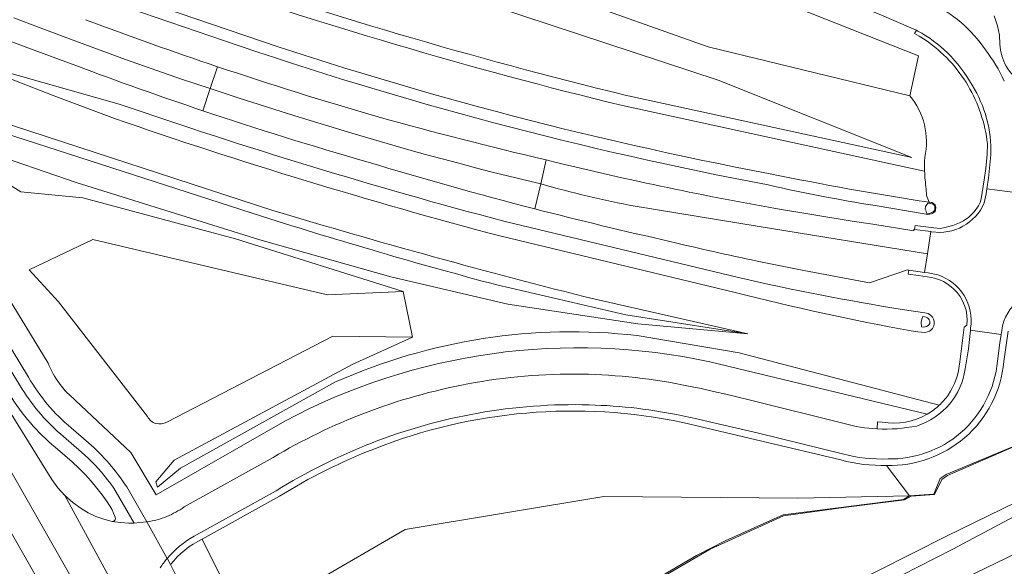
# Model space of a CAD drawing. Header units: metres. Extents: x 197700 to 204338, y 317132 to 325229.
# Tile 102 of 256: x 199415 to 199570, y 317698 to 317784. Entities that reach past the tile are written whole.
import ezdxf

# ---------------------------------------------------------------- set-up
doc = ezdxf.new("R2010")
doc.units = ezdxf.units.M
for name, color, linetype, lineweight in [('B-WE-FV-GELEIDING_WILDRASTER-G', 80, 'Continuous', 18), ('B-WE-GR-BEPLANTING_CULTUUR_BOSPLANTSOEN-GV', 90, 'Continuous', 18), ('B-WE-GR-BEPLANTING_CULTUUR_VASTE PLANTENVAK-GV', 90, 'Continuous', 18), ('B-WE-GR-GRAS-GV', 60, 'Continuous', 13), ('B-WE-IE-TERREINAFSCHEIDING_KUNSTMATIG_HEKWERK-G', 20, 'IE-TERREINAFSCHEIDING-KUNSTMATIG', 18), ('B-WE-OG-TERREIN_CULTUURSCHEIDING-GV', 7, 'Continuous', 18), ('B-WE-OG-WATER_GREPPEL-GV', 160, 'Continuous', 18), ('B-WE-OG-WEG-GV', 7, 'Continuous', 18), ('B-WE-VH-ONVERHARD-GV', 252, 'Continuous', 18), ('B-WE-VH-VERHARDING_ASFALT-GV', 252, 'Continuous', 18), ('B-WE-VH-VERHARDING_BETON-GV', 252, 'Continuous', 18), ('B-WE-VH-VERHARDING_GRASBETONSTEEN-GV', 70, 'Continuous', 18), ('B-WE-VH-VERHARDING_OPEN-GV', 252, 'Continuous', 18), ('B-WE-VH-VERHARDING_TEGEL-GV', 252, 'Continuous', 18)]:
    doc.layers.add(name, color=color, linetype=linetype, lineweight=lineweight)
doc.linetypes.add('IE-TERREINAFSCHEIDING-KUNSTMATIG', pattern='A,4,[82,NLCS.SHX,S=0.75,R=90,X=0,Y=0],4,-2', length=10)

msp = doc.modelspace()

# ---------------------------------------------------------------- linework, layer by layer
at = {"layer": 'B-WE-FV-GELEIDING_WILDRASTER-G'}
for points in [[(199535.079, 317705.825), (199544.947, 317707.184), (199554.094, 317708.312), (199555.14, 317708.897), (199558.829, 317709.143), (199559.973, 317711.539), (199560.857, 317712.178), (199576.547, 317718.978), (199587.399, 317722.491), (199602.831, 317727.208)], [(199474.444, 317664.515), (199475.993, 317667.255), (199476.631, 317668.233), (199481.362, 317671.927), (199488.224, 317677.973), (199501.27, 317686.239), (199510.946, 317693.225), (199523.561, 317700.573), (199535.079, 317705.825)]]:
    msp.add_lwpolyline(points, dxfattribs=at)
at = {"layer": 'B-WE-GR-BEPLANTING_CULTUUR_BOSPLANTSOEN-GV'}
for points in [[(199519.236, 317720.511, 0.1464382), (199470.617, 317716.313)], [(199470.617, 317716.313, 0.0462884), (199455.767, 317708.898)], [(199551.289, 317713.749, -0.0745431), (199544.118, 317714.592)]]:
    msp.add_lwpolyline(points, format="xyb", dxfattribs=at)
for points in [[(199544.118, 317714.592), (199519.236, 317720.511)], [(199443.634, 317702.166), (199450.177, 317688.912), (199475.547, 317703.668), (199506.784, 317708.826), (199537.33, 317708.604), (199554.888, 317708.944), (199551.289, 317713.749)], [(199455.767, 317708.898), (199443.634, 317702.166)]]:
    msp.add_lwpolyline(points, dxfattribs=at)
at = {"layer": 'B-WE-GR-BEPLANTING_CULTUUR_VASTE PLANTENVAK-GV'}
for points in [[(199392.84, 317837.801), (199364.166, 317829.084), (199392.207, 317831.719), (199401.295, 317827.886), (199415.839, 317820.371), (199432.729, 317813.644), (199478.229, 317795.522), (199523.239, 317779.547), (199554.952, 317771.849), (199556.316, 317778.134), (199461.127, 317815.762), (199437.672, 317824.192), (199406.941, 317835.237)], [(199554.952, 317771.849), (199523.239, 317779.547), (199478.229, 317795.522), (199432.729, 317813.644), (199415.839, 317820.371), (199401.295, 317827.886), (199392.207, 317831.719), (199364.166, 317829.084), (199365.876, 317825.638), (199366.075, 317825.314), (199365.142, 317824.741), (199376.15, 317821.047), (199366.091, 317825.93), (199368.082, 317826.196), (199382.505, 317820.666), (199400.425, 317817.228), (199429.662, 317807.099), (199430.167, 317806.924), (199485.151, 317787.429), (199524.795, 317774.333), (199555.264, 317762.177), (199510.147, 317771.959)], [(199510.147, 317771.959), (199555.264, 317762.177), (199524.795, 317774.333), (199485.151, 317787.429), (199430.167, 317806.924), (199429.662, 317807.099), (199400.425, 317817.228), (199382.505, 317820.666), (199368.082, 317826.196), (199366.091, 317825.93), (199376.15, 317821.047), (199365.142, 317824.741), (199363.497, 317823.729), (199371.97, 317819.795), (199395.928, 317809.144), (199425.428, 317798.065), (199439.391, 317792.82)], [(199373.117, 317810.566), (199397.489, 317800.551), (199421.799, 317791.109), (199422.117, 317791), (199447.73, 317782.209)], [(199387.076, 317790.035), (199384.868, 317784.78), (199396.648, 317779.392), (199394.019, 317773.618), (199411.326, 317767.975), (199454.758, 317753.814)], [(199423.748, 317776.604), (199416.615, 317779.26), (199401.505, 317784.886), (199401.284, 317784.328), (199390.418, 317788.631), (199387.076, 317790.035)], [(199429.802, 317768.286), (199420.177, 317771.896), (199414.246, 317774.205), (199405.025, 317777.794), (199414.65, 317775.068), (199430.58, 317770.557)], [(199454.758, 317753.814), (199411.326, 317767.975), (199394.019, 317773.618), (199393.271, 317772.143), (199410.655, 317766.542), (199453.128, 317752.858)], [(199453.128, 317752.858), (199410.655, 317766.542), (199393.271, 317772.143), (199392.335, 317772.589), (199394.093, 317769.716), (199398.749, 317766.817), (199409.119, 317763.265), (199423.806, 317758.234), (199452.693, 317749.203), (199473.315, 317743.406), (199491.702, 317739.1), (199512.181, 317736.003), (199529.451, 317734.42), (199510.256, 317737.422), (199489.97, 317742.111)], [(199557.274, 317760.001), (199554.298, 317760.635), (199509.743, 317770.308)], [(199509.743, 317770.308), (199554.298, 317760.635), (199557.274, 317760.001)], [(199435.019, 317721.427), (199421.024, 317739.474), (199416.413, 317744.51), (199426.432, 317749.241), (199463.34, 317740.562), (199475.251, 317741.097), (199448.852, 317749.351), (199424.836, 317755.817), (199415.089, 317756.762), (199408.09, 317761.069), (199398.749, 317766.817), (199402.693, 317757.071), (199404.688, 317753.811), (199419.372, 317729.813)], [(199505.439, 317739.853), (199529.451, 317734.42), (199512.181, 317736.003), (199491.702, 317739.1), (199473.315, 317743.406), (199452.693, 317749.203), (199423.806, 317758.234), (199409.119, 317763.265), (199398.749, 317766.817), (199408.09, 317761.069), (199415.089, 317756.762), (199424.836, 317755.817), (199448.852, 317749.351), (199475.251, 317741.097), (199476.689, 317733.881), (199467.224, 317729.632), (199439.183, 317714.54), (199436.333, 317711.18), (199436.575, 317710.295), (199440.199, 317713.327), (199464.611, 317726.855)], [(199558.015, 317755.125), (199557.585, 317756.176), (199557.526, 317757.213)], [(199491.049, 317752.15), (199528.011, 317743.285)], [(199527.451, 317740.951), (199490.462, 317749.823)], [(199558.379, 317743.299), (199556.301, 317743.623), (199554.707, 317743.831), (199554.791, 317744.458), (199554.578, 317744.489), (199548.624, 317742.435), (199538.27, 317744.39), (199530.927, 317745.871)], [(199489.97, 317742.111), (199510.256, 317737.422), (199529.451, 317734.42), (199505.439, 317739.853)], [(199553.743, 317738.27), (199557.306, 317737.751), (199557.839, 317737.625), (199558.223, 317737.382), (199558.532, 317737.046), (199558.695, 317736.76), (199558.786, 317736.405), (199558.789, 317735.993), (199558.735, 317735.673), (199558.543, 317735.27), (199558.259, 317734.991), (199558.051, 317734.859), (199557.739, 317734.746), (199557.384, 317734.651), (199556.198, 317734.736), (199555.17, 317734.89)], [(199562.806, 317730.021), (199563.511, 317735.479), (199563.926, 317735.774)], [(199464.611, 317726.855), (199440.199, 317713.327), (199436.575, 317710.295), (199436.333, 317711.18), (199439.183, 317714.54), (199467.224, 317729.632), (199476.689, 317733.881), (199464.19, 317734.06), (199438.034, 317720.565)], [(199559.578, 317723.204), (199528.078, 317731.433), (199512.04, 317734.157)], [(199512.04, 317734.157), (199528.078, 317731.433), (199559.578, 317723.204)], [(199523.511, 317730.017), (199557.682, 317721.786)], [(199423.707, 317723.949), (199432.366, 317715.788), (199436.398, 317709.11), (199456.609, 317720.711)]]:
    msp.add_lwpolyline(points, dxfattribs=at)
for points in [[(199439.391, 317792.82, 0.0235878), (199510.147, 317771.959)], [(199510.147, 317771.959, -0.0235878), (199439.391, 317792.82)], [(199509.743, 317770.308, -0.0235995), (199438.843, 317791.211)], [(199438.843, 317791.211, 0.0235995), (199509.743, 317770.308)], [(199447.73, 317782.209, 0.0362153), (199532.966, 317759.606)], [(199443.706, 317769.512, -0.008721), (199423.748, 317776.604)], [(199557.289, 317762.177, 0.2333222), (199554.952, 317771.849)], [(199430.58, 317770.557, 0.0184373), (199491.049, 317752.15)], [(199469.545, 317761.474, -0.0111281), (199443.706, 317769.512)], [(199490.462, 317749.823, -0.0184444), (199429.802, 317768.286)], [(199495.958, 317754.079, -0.0102515), (199469.545, 317761.474)], [(199557.274, 317760.001, -0.0215857), (199557.289, 317762.177)], [(199532.966, 317759.606, 0.0138096), (199558.015, 317755.125)], [(199557.526, 317757.213, -0.0274248), (199557.274, 317760.001)], [(199505.439, 317739.853, -0.0113485), (199454.758, 317753.814)], [(199454.758, 317753.814, 0.0113485), (199505.439, 317739.853)], [(199517.213, 317748.958, -0.008132), (199495.958, 317754.079)], [(199489.97, 317742.111, -0.0113212), (199453.128, 317752.858)], [(199453.128, 317752.858, 0.0113212), (199489.97, 317742.111)], [(199530.927, 317745.871, -0.0092202), (199517.213, 317748.958)], [(199528.011, 317743.285, 0.0173175), (199553.743, 317738.27)], [(199561.82, 317741.51, 0.1380465), (199558.379, 317743.299)], [(199555.17, 317734.89, -0.017672), (199527.451, 317740.951)], [(199563.926, 317735.774, 0.2457207), (199561.82, 317741.51)], [(199512.04, 317734.157, 0.1340123), (199464.611, 317726.855)], [(199464.611, 317726.855, -0.1340123), (199512.04, 317734.157)], [(199456.609, 317720.711, -0.1774842), (199523.511, 317730.017)], [(199419.372, 317729.813, 0.129124), (199423.707, 317723.949)], [(199560.961, 317724.806, 0.1359639), (199562.806, 317730.021)], [(199559.578, 317723.204, 0.0510069), (199560.961, 317724.806)], [(199557.682, 317721.786, 0.0571022), (199559.578, 317723.204)], [(199438.034, 317720.565, -0.4424197), (199435.019, 317721.427)]]:
    msp.add_lwpolyline(points, format="xyb", dxfattribs=at)
at = {"layer": 'B-WE-GR-GRAS-GV'}
for points in [[(199570.4, 317734.824), (199569.734, 317730.054)], [(199510.946, 317693.225), (199523.561, 317700.573), (199535.079, 317705.825), (199544.947, 317707.184), (199554.094, 317708.312), (199555.14, 317708.897), (199558.829, 317709.143), (199559.973, 317711.539), (199560.857, 317712.178), (199576.547, 317718.978)], [(199551.289, 317713.749), (199554.888, 317708.944), (199537.33, 317708.604), (199506.784, 317708.826), (199475.547, 317703.668), (199450.177, 317688.912), (199443.634, 317702.166)], [(199438.61, 317698.138), (199439.688, 317696.072), (199442.531, 317690.509), (199442.595, 317690.395)]]:
    msp.add_lwpolyline(points, dxfattribs=at)
for points in [[(199569.734, 317730.054, -0.1953627), (199563.571, 317718.092)], [(199563.571, 317718.092, -0.1865726), (199551.289, 317713.749)], [(199443.634, 317702.166, 0.1127778), (199438.61, 317698.138)]]:
    msp.add_lwpolyline(points, format="xyb", dxfattribs=at)
at = {"layer": 'B-WE-IE-TERREINAFSCHEIDING_KUNSTMATIG_HEKWERK-G'}
msp.add_lwpolyline([(199602.783, 317727.304), (199602.642, 317727.29), (199579.025, 317719.985), (199560.692, 317712.315), (199559.707, 317711.707), (199558.735, 317709.209), (199554.888, 317708.944), (199553.966, 317708.398), (199535.018, 317705.971), (199525.916, 317701.863), (199521.39, 317699.551), (199513.523, 317694.951), (199505.911, 317689.813), (199501.151, 317686.246), (199488.176, 317678.18), (199483.443, 317674.01), (199481.328, 317672.066), (199476.555, 317668.324), (199475.908, 317667.484), (199474.444, 317664.515)], dxfattribs=at)
at = {"layer": 'B-WE-OG-TERREIN_CULTUURSCHEIDING-GV'}
for points in [[(199413.328, 317724.848), (199380.187, 317779.101), (199376.175, 317780.925), (199383.625, 317769.532), (199389.721, 317760.063), (199395.712, 317750.528), (199419.975, 317711.515), (199420.929, 317710.195), (199422.028, 317708.993)], [(199419.372, 317729.813), (199404.688, 317753.811), (199402.693, 317757.071), (199398.749, 317766.817), (199394.093, 317769.716), (199397.24, 317764.573), (199396.916, 317764.375), (199390.881, 317774.237), (199386.718, 317776.12), (199397.68, 317758.144), (199402.792, 317749.765), (199416.298, 317727.623)], [(199569.409, 317734.958), (199569.309, 317734.304), (199569.114, 317733.022), (199568.738, 317730.144)], [(199569.734, 317730.054), (199570.4, 317734.824)], [(199557.682, 317721.786), (199523.511, 317730.017)], [(199520.144, 317726.219), (199522.112, 317725.809), (199524.062, 317725.368), (199526.013, 317724.924), (199527.957, 317724.469), (199529.876, 317724.022), (199544.602, 317720.317)], [(199456.609, 317720.711), (199436.398, 317709.11), (199432.366, 317715.788), (199423.707, 317723.949)], [(199519.236, 317720.511), (199544.118, 317714.592)], [(199544.375, 317715.558), (199531.142, 317718.796), (199524.305, 317720.404), (199521.418, 317721.068), (199519.444, 317721.489)], [(199549.794, 317719.489), (199549.883, 317720.594), (199550.62, 317720.536)], [(199423.028, 317719.656), (199425.756, 317717.265)], [(199422.028, 317708.993), (199423.244, 317707.911), (199424.557, 317706.947), (199425.69, 317706.273), (199426.886, 317705.715), (199428.151, 317705.272), (199429.451, 317704.944), (199429.579, 317704.944), (199429.704, 317704.974), (199429.829, 317705.056), (199429.928, 317705.17), (199429.97, 317705.273), (199429.971, 317705.385), (199429.949, 317705.492), (199429.92, 317705.599), (199429.415, 317706.865), (199428.693, 317708.022), (199427.87, 317709.102), (199427.043, 317710.178), (199426.15, 317711.275), (199425.205, 317712.329), (199424.21, 317713.333), (199423.166, 317714.287), (199420.474, 317716.587)], [(199440.775, 317707.203), (199454.76, 317714.984)], [(199431.737, 317710.372), (199434.934, 317704.867)], [(199455.24, 317709.748), (199442.344, 317702.594)], [(199443.634, 317702.166), (199455.767, 317708.898)], [(199438.105, 317699.102), (199438.138, 317699.042), (199438.61, 317698.138)]]:
    msp.add_lwpolyline(points, dxfattribs=at)
for points in [[(199577.606, 317741.243, 0.4124237), (199569.409, 317734.958)], [(199523.511, 317730.017, 0.1774842), (199456.609, 317720.711)], [(199423.707, 317723.949, -0.129124), (199419.372, 317729.813)], [(199568.738, 317730.144, -0.195356), (199562.92, 317718.851)], [(199563.571, 317718.092, 0.1953627), (199569.734, 317730.054)], [(199416.298, 317727.623, 0.093834), (199423.028, 317719.656)], [(199485.436, 317726.554, -0.0505169), (199503.324, 317728.1)], [(199503.324, 317728.1, -0.0466458), (199520.144, 317726.219)], [(199469.14, 317721.956, -0.0458024), (199485.436, 317726.554)], [(199420.474, 317716.587, -0.0778135), (199413.328, 317724.848)], [(199487.015, 317721.961, 0.0498925), (199470.255, 317717.245)], [(199470.617, 317716.313, -0.1464382), (199519.236, 317720.511)], [(199504.516, 317723.257, 0.0514103), (199487.015, 317721.961)], [(199519.444, 317721.489, 0.0458277), (199504.516, 317723.257)], [(199454.76, 317714.984, -0.0428738), (199469.14, 317721.956)], [(199550.62, 317720.536, 0.1781688), (199557.682, 317721.786)], [(199544.602, 317720.317, 0.0524069), (199549.794, 317719.489)], [(199551.289, 317713.749, 0.1865726), (199563.571, 317718.092)], [(199562.92, 317718.851, -0.0924795), (199557.557, 317715.747)], [(199425.756, 317717.265, -0.0691368), (199431.737, 317710.372)], [(199470.255, 317717.245, 0.0462867), (199455.24, 317709.748)], [(199455.767, 317708.898, -0.0462884), (199470.617, 317716.313)], [(199544.118, 317714.592, 0.0745431), (199551.289, 317713.749)], [(199551.53, 317714.757, -0.074483), (199544.375, 317715.558)], [(199557.557, 317715.747, -0.090251), (199551.53, 317714.757)], [(199438.063, 317705.718, 0.0535597), (199440.775, 317707.203)], [(199434.934, 317704.867, 0.0623174), (199438.063, 317705.718)], [(199442.344, 317702.594, 0.0924837), (199438.105, 317699.102)], [(199438.61, 317698.138, -0.1127778), (199443.634, 317702.166)]]:
    msp.add_lwpolyline(points, format="xyb", dxfattribs=at)
at = {"layer": 'B-WE-OG-WATER_GREPPEL-GV'}
for points in [[(199447.73, 317782.209), (199422.117, 317791), (199421.799, 317791.109), (199397.489, 317800.551), (199373.117, 317810.566), (199372.935, 317810.132), (199372.433, 317808.933), (199396.803, 317798.887), (199421.215, 317789.406), (199421.348, 317789.36), (199447.145, 317780.507)], [(199430.58, 317770.557), (199414.65, 317775.068), (199405.025, 317777.794), (199414.246, 317774.205), (199420.177, 317771.896), (199429.802, 317768.286)], [(199549.472, 317754.59), (199557.535, 317753.243), (199557.793, 317753.215), (199558.067, 317753.221), (199558.371, 317753.278), (199558.668, 317753.454), (199558.915, 317753.688), (199559.009, 317753.916), (199559.029, 317754.296), (199559.011, 317754.496), (199558.915, 317754.72), (199558.692, 317754.895), (199558.447, 317755.059), (199558.23, 317755.095), (199558.015, 317755.125)], [(199528.011, 317743.285), (199491.049, 317752.15)], [(199490.462, 317749.823), (199527.451, 317740.951)], [(199555.17, 317734.89), (199556.198, 317734.736), (199557.384, 317734.651), (199557.739, 317734.746), (199558.051, 317734.859), (199558.259, 317734.991), (199558.543, 317735.27), (199558.735, 317735.673), (199558.789, 317735.993), (199558.786, 317736.405), (199558.695, 317736.76), (199558.532, 317737.046), (199558.223, 317737.382), (199557.839, 317737.625), (199557.306, 317737.751), (199553.743, 317738.27)], [(199573.919, 317709.067), (199560.721, 317702.614), (199544.527, 317694.42)], [(199545.68, 317692.406), (199561.739, 317700.566), (199574.624, 317707.426)]]:
    msp.add_lwpolyline(points, dxfattribs=at)
for points in [[(199532.966, 317759.606, -0.0362153), (199447.73, 317782.209)], [(199447.145, 317780.507, 0.0362187), (199532.652, 317757.834)], [(199491.049, 317752.15, -0.0184373), (199430.58, 317770.557)], [(199429.802, 317768.286, 0.0184444), (199490.462, 317749.823)], [(199558.015, 317755.125, -0.0138096), (199532.966, 317759.606)], [(199532.652, 317757.834, 0.0158222), (199549.472, 317754.59)], [(199553.743, 317738.27, -0.0173175), (199528.011, 317743.285)], [(199527.451, 317740.951, 0.017672), (199555.17, 317734.89)]]:
    msp.add_lwpolyline(points, format="xyb", dxfattribs=at)
for points in [[(199557.377, 317754.03), (199557.394, 317754.431), (199557.526, 317754.61), (199557.785, 317754.982), (199558.021, 317754.963), (199558.228, 317754.926), (199558.525, 317754.852), (199558.665, 317754.771), (199558.812, 317754.617), (199558.886, 317754.42), (199558.905, 317754.234), (199558.87, 317754.007), (199558.809, 317753.837), (199558.666, 317753.665), (199558.512, 317753.548), (199558.3, 317753.438), (199558.092, 317753.379), (199557.811, 317753.348), (199557.588, 317753.377), (199557.511, 317753.696), (199557.376, 317754.018)], [(199556.749, 317736.186), (199556.797, 317736.583), (199556.989, 317737.155), (199557.29, 317737.118), (199557.54, 317737.038), (199557.721, 317736.933), (199557.868, 317736.809), (199558.001, 317736.647), (199558.079, 317736.446), (199558.112, 317736.21), (199558.086, 317736.079), (199557.99, 317735.908), (199557.812, 317735.726), (199557.596, 317735.596), (199557.346, 317735.516), (199557.052, 317735.474), (199556.801, 317735.508)]]:
    msp.add_lwpolyline(points, close=True, dxfattribs=at)
at = {"layer": 'B-WE-OG-WEG-GV'}
for points in [[(199558.13, 317786.488, -0.1348849), (199566.88, 317779.065)], [(199572.56, 317773.854, -0.2310545), (199569.106, 317779.955)], [(199566.88, 317779.065, -0.0481722), (199569.815, 317774.179)]]:
    msp.add_lwpolyline(points, format="xyb", dxfattribs=at)
msp.add_lwpolyline([(199569.106, 317779.955), (199569.034, 317781.371), (199568.748, 317782.855), (199568.213, 317784.421)], dxfattribs=at)
at = {"layer": 'B-WE-VH-ONVERHARD-GV'}
for points in [[(199406.941, 317835.237), (199437.672, 317824.192), (199461.127, 317815.762), (199556.316, 317778.134), (199554.952, 317771.849)], [(199447.145, 317780.507), (199421.348, 317789.36), (199421.215, 317789.406), (199396.803, 317798.887), (199372.433, 317808.933), (199372.366, 317808.772), (199372.172, 317808.854), (199372.923, 317810.648), (199368.741, 317812.633)], [(199557.352, 317780.672), (199556.416, 317781.229), (199555.689, 317781.64), (199555.985, 317782.151), (199555.09, 317782.566), (199550.477, 317784.532), (199544.913, 317786.775)], [(199533.839, 317754.153), (199545.899, 317752.165), (199549.137, 317751.653), (199555.562, 317750.628), (199555.591, 317750.839), (199555.677, 317750.828), (199555.786, 317751.446), (199558.751, 317751.075), (199559.789, 317751.008), (199560.484, 317751.129), (199561.695, 317751.476), (199562.789, 317751.878), (199563.409, 317752.212), (199564.219, 317752.789), (199565.065, 317753.613), (199565.769, 317754.564), (199566.02, 317755.103), (199566.183, 317755.674), (199566.663, 317758.634), (199566.884, 317760.416), (199567.109, 317762.602), (199567.165, 317764.304)], [(199557.526, 317757.213), (199557.585, 317756.176), (199558.015, 317755.125), (199558.23, 317755.095), (199558.447, 317755.059), (199558.692, 317754.895), (199558.915, 317754.72), (199559.011, 317754.496), (199559.029, 317754.296), (199559.009, 317753.916), (199558.915, 317753.688), (199558.668, 317753.454), (199558.371, 317753.278), (199558.067, 317753.221), (199557.793, 317753.215), (199557.535, 317753.243), (199549.472, 317754.59)], [(199475.251, 317741.097), (199463.34, 317740.562), (199426.432, 317749.241), (199416.413, 317744.51), (199421.024, 317739.474), (199435.019, 317721.427)], [(199438.034, 317720.565), (199464.19, 317734.06), (199476.689, 317733.881), (199475.251, 317741.097)], [(199576.547, 317718.978), (199560.857, 317712.178), (199559.973, 317711.539), (199558.829, 317709.143), (199555.14, 317708.897), (199554.094, 317708.312), (199544.947, 317707.184), (199535.079, 317705.825), (199523.561, 317700.573), (199510.946, 317693.225)], [(199544.527, 317694.42), (199560.721, 317702.614), (199573.919, 317709.067)], [(199574.624, 317707.426), (199561.739, 317700.566), (199545.68, 317692.406)], [(199565.313, 317696.844), (199576.494, 317702.244)]]:
    msp.add_lwpolyline(points, dxfattribs=at)
for points in [[(199425.274, 317783.819, 0.0087564), (199446.032, 317776.435)], [(199532.652, 317757.834, -0.0362187), (199447.145, 317780.507)], [(199564.115, 317773.442, 0.1101398), (199557.352, 317780.672)], [(199446.032, 317776.435, 0.0103819), (199471.285, 317768.536)], [(199567.165, 317764.304, 0.1042543), (199564.115, 317773.442)], [(199554.952, 317771.849, -0.2333222), (199557.289, 317762.177)], [(199471.285, 317768.536, 0.0100499), (199497.751, 317761.762)], [(199497.751, 317761.762, 0.0168843), (199533.839, 317754.153)], [(199557.289, 317762.177, 0.0215857), (199557.274, 317760.001)], [(199557.274, 317760.001, 0.0274248), (199557.526, 317757.213)], [(199549.472, 317754.59, -0.0158222), (199532.652, 317757.834)], [(199435.019, 317721.427, 0.4424197), (199438.034, 317720.565)]]:
    msp.add_lwpolyline(points, format="xyb", dxfattribs=at)
at = {"layer": 'B-WE-VH-VERHARDING_ASFALT-GV'}
for points in [[(199364.755, 317786.09), (199371.924, 317774.397), (199376.124, 317767.442), (199380.301, 317760.474), (199382.848, 317756.196), (199385.388, 317751.913), (199386.416, 317750.174), (199388.906, 317745.945), (199391.388, 317741.712), (199391.442, 317741.618), (199391.497, 317741.525), (199401.85, 317723.707), (199416.45, 317698.127), (199417.744, 317695.801), (199417.792, 317695.715), (199427.112, 317678.958), (199431.381, 317681.433), (199404.611, 317728.41), (199370.463, 317783.513), (199369.984, 317783.729), (199364.853, 317786.045)], [(199422.028, 317708.993), (199420.929, 317710.195), (199419.975, 317711.515), (199395.712, 317750.528), (199389.721, 317760.063), (199383.625, 317769.532), (199376.175, 317780.925), (199373.302, 317782.232), (199371.101, 317783.225), (199370.463, 317783.513), (199404.611, 317728.41), (199431.381, 317681.433), (199435.696, 317683.862)], [(199649.324, 317723.053), (199646.997, 317730.185), (199643.629, 317729.091), (199631.947, 317725.138), (199620.992, 317721.098), (199609.584, 317716.668), (199598.459, 317712.095), (199587.333, 317707.197), (199576.494, 317702.244), (199565.313, 317696.844), (199555.003, 317691.599), (199553.42, 317690.758), (199556.903, 317684.105), (199558.366, 317684.887), (199568.805, 317690.232), (199579.667, 317695.49), (199590.541, 317700.415), (199601.433, 317705.186), (199612.42, 317709.705), (199623.504, 317714.032), (199634.624, 317718.042), (199646.18, 317722.041)]]:
    msp.add_lwpolyline(points, close=True, dxfattribs=at)
for points in [[(199544.913, 317786.775), (199550.477, 317784.532), (199555.09, 317782.566), (199555.985, 317782.151), (199556.226, 317782.039)], [(199401.505, 317784.886), (199416.615, 317779.26), (199423.748, 317776.604)], [(199443.706, 317769.512), (199444.877, 317772.996), (199440.384, 317774.495), (199431.542, 317777.58), (199422.742, 317780.786), (199418.148, 317782.531), (199413.987, 317784.112)], [(199413.987, 317784.112), (199418.148, 317782.531), (199422.742, 317780.786), (199431.542, 317777.58), (199440.384, 317774.495), (199444.877, 317772.996), (199446.032, 317776.435)], [(199568.213, 317784.421), (199568.748, 317782.855), (199569.034, 317781.371), (199569.106, 317779.955)], [(199446.032, 317776.435), (199444.877, 317772.996), (199449.268, 317771.531), (199458.192, 317768.689), (199467.153, 317765.969), (199476.151, 317763.372), (199478.761, 317762.651), (199481.374, 317761.941), (199483.99, 317761.24), (199486.608, 317760.549), (199489.229, 317759.867), (199496.871, 317757.991)], [(199495.958, 317754.079), (199496.871, 317757.991), (199489.229, 317759.867), (199486.608, 317760.549), (199483.99, 317761.24), (199481.374, 317761.941), (199478.761, 317762.651), (199476.151, 317763.372), (199467.153, 317765.969), (199458.192, 317768.689), (199449.268, 317771.531), (199444.877, 317772.996), (199443.706, 317769.512)], [(199567.7, 317762.549), (199567.322, 317758.927), (199567.064, 317757.233), (199571.954, 317756.604)], [(199497.751, 317761.762), (199496.871, 317757.991)], [(199496.871, 317757.991), (199497.751, 317761.762)], [(199496.871, 317757.991), (199495.958, 317754.079)], [(199571.954, 317756.604), (199567.064, 317757.233), (199566.943, 317756.434), (199566.651, 317755.045)], [(199530.927, 317745.871), (199538.27, 317744.39), (199548.624, 317742.435), (199554.578, 317744.489), (199554.791, 317744.458), (199557.239, 317744.096), (199557.706, 317747.022), (199531.224, 317751.325), (199514.945, 317753.969), (199511.752, 317754.488)], [(199511.752, 317754.488), (199514.945, 317753.969), (199531.224, 317751.325), (199557.706, 317747.022), (199558.261, 317750.503), (199555.677, 317750.828), (199555.591, 317750.839), (199555.562, 317750.628), (199549.137, 317751.653), (199545.899, 317752.165), (199533.839, 317754.153)], [(199558.388, 317750.487), (199558.261, 317750.503), (199557.706, 317747.022), (199557.239, 317744.096), (199557.838, 317744.008), (199559.375, 317743.692)], [(199568.738, 317730.144), (199569.114, 317733.022), (199569.309, 317734.304), (199564.487, 317734.979), (199564.17, 317732.09), (199563.65, 317728.903)], [(199564.522, 317735.303), (199564.487, 317734.979), (199569.309, 317734.304), (199569.409, 317734.958)], [(199544.602, 317720.317), (199529.876, 317724.022), (199527.957, 317724.469), (199526.013, 317724.924), (199524.062, 317725.368), (199522.112, 317725.809), (199520.144, 317726.219)], [(199519.444, 317721.489), (199521.418, 317721.068), (199524.305, 317720.404), (199531.142, 317718.796), (199544.375, 317715.558)], [(199454.76, 317714.984), (199440.775, 317707.203)], [(199442.344, 317702.594), (199455.24, 317709.748)], [(199429.451, 317704.944), (199428.151, 317705.272), (199426.886, 317705.715), (199425.69, 317706.273), (199424.557, 317706.947), (199423.244, 317707.911), (199422.028, 317708.993), (199435.696, 317683.862)], [(199438.105, 317699.102), (199434.934, 317704.867), (199433.833, 317704.753), (199432.904, 317704.684), (199432.493, 317704.67), (199432.083, 317704.669), (199430.76, 317704.744), (199429.451, 317704.944)], [(199434.934, 317704.867), (199438.105, 317699.102)]]:
    msp.add_lwpolyline(points, dxfattribs=at)
for points in [[(199566.88, 317779.065, 0.1348849), (199558.13, 317786.488)], [(199446.032, 317776.435, -0.0087564), (199425.274, 317783.819)], [(199556.226, 317782.039, -0.0664808), (199560.885, 317778.589)], [(199569.106, 317779.955, 0.2310545), (199572.56, 317773.854)], [(199560.885, 317778.589, -0.0656038), (199564.756, 317773.543)], [(199569.815, 317774.179, 0.0481722), (199566.88, 317779.065)], [(199423.748, 317776.604, 0.008721), (199443.706, 317769.512)], [(199471.285, 317768.536, -0.0103819), (199446.032, 317776.435)], [(199564.756, 317773.543, -0.1465421), (199567.7, 317762.549)], [(199443.706, 317769.512, 0.0111281), (199469.545, 317761.474)], [(199497.751, 317761.762, -0.0100499), (199471.285, 317768.536)], [(199469.545, 317761.474, 0.0102515), (199495.958, 317754.079)], [(199533.839, 317754.153, -0.0168843), (199497.751, 317761.762)], [(199511.752, 317754.488, -0.0218174), (199496.871, 317757.991)], [(199496.871, 317757.991, 0.0218174), (199511.752, 317754.488)], [(199566.651, 317755.045, -0.3466654), (199558.388, 317750.487)], [(199495.958, 317754.079, 0.008132), (199517.213, 317748.958)], [(199517.213, 317748.958, 0.0092202), (199530.927, 317745.871)], [(199559.375, 317743.692, -0.3691528), (199564.522, 317735.303)], [(199569.409, 317734.958, -0.4124237), (199577.606, 317741.243)], [(199562.92, 317718.851, 0.195356), (199568.738, 317730.144)], [(199563.65, 317728.903, -0.1382825), (199561.259, 317723.442)], [(199503.324, 317728.1, 0.0505169), (199485.436, 317726.554)], [(199520.144, 317726.219, 0.0466458), (199503.324, 317728.1)], [(199485.436, 317726.554, 0.0458024), (199469.14, 317721.956)], [(199470.255, 317717.245, -0.0498925), (199487.015, 317721.961)], [(199487.015, 317721.961, -0.0514103), (199504.516, 317723.257)], [(199504.516, 317723.257, -0.0458277), (199519.444, 317721.489)], [(199561.259, 317723.442, -0.1379714), (199556.052, 317719.935)], [(199469.14, 317721.956, 0.0428738), (199454.76, 317714.984)], [(199549.794, 317719.489, -0.0524069), (199544.602, 317720.317)], [(199556.052, 317719.935, -0.0626405), (199549.794, 317719.489)], [(199557.557, 317715.747, 0.0924795), (199562.92, 317718.851)], [(199455.24, 317709.748, -0.0462867), (199470.255, 317717.245)], [(199544.375, 317715.558, 0.074483), (199551.53, 317714.757)], [(199551.53, 317714.757, 0.090251), (199557.557, 317715.747)], [(199440.775, 317707.203, -0.0535597), (199438.063, 317705.718)], [(199438.063, 317705.718, -0.0623174), (199434.934, 317704.867)], [(199438.105, 317699.102, -0.0924837), (199442.344, 317702.594)], [(199437.009, 317697.618, -0.0308184), (199438.105, 317699.102)]]:
    msp.add_lwpolyline(points, format="xyb", dxfattribs=at)
at = {"layer": 'B-WE-VH-VERHARDING_BETON-GV'}
for points in [[(199557.377, 317754.03), (199557.376, 317754.018), (199557.511, 317753.696), (199557.588, 317753.377), (199557.811, 317753.348), (199558.092, 317753.379), (199558.3, 317753.438), (199558.512, 317753.548), (199558.666, 317753.665), (199558.809, 317753.837), (199558.87, 317754.007), (199558.905, 317754.234), (199558.886, 317754.42), (199558.812, 317754.617), (199558.665, 317754.771), (199558.525, 317754.852), (199558.228, 317754.926), (199558.021, 317754.963), (199557.785, 317754.982), (199557.526, 317754.61), (199557.394, 317754.431)], [(199556.749, 317736.186), (199556.801, 317735.508), (199557.052, 317735.474), (199557.346, 317735.516), (199557.596, 317735.596), (199557.812, 317735.726), (199557.99, 317735.908), (199558.086, 317736.079), (199558.112, 317736.21), (199558.079, 317736.446), (199558.001, 317736.647), (199557.868, 317736.809), (199557.721, 317736.933), (199557.54, 317737.038), (199557.29, 317737.118), (199556.989, 317737.155), (199556.797, 317736.583)]]:
    msp.add_lwpolyline(points, close=True, dxfattribs=at)
at = {"layer": 'B-WE-VH-VERHARDING_GRASBETONSTEEN-GV'}
for points in [[(199556.226, 317782.039), (199555.985, 317782.151), (199555.689, 317781.64), (199556.416, 317781.229), (199557.352, 317780.672)], [(199567.165, 317764.304), (199567.109, 317762.602), (199566.884, 317760.416), (199566.663, 317758.634), (199566.183, 317755.674), (199566.02, 317755.103), (199565.769, 317754.564), (199565.065, 317753.613), (199564.219, 317752.789), (199563.409, 317752.212), (199562.789, 317751.878), (199561.695, 317751.476), (199560.484, 317751.129), (199559.789, 317751.008), (199558.751, 317751.075), (199555.786, 317751.446), (199555.677, 317750.828), (199558.261, 317750.503)], [(199566.651, 317755.045), (199566.943, 317756.434), (199567.064, 317757.233), (199567.322, 317758.927), (199567.7, 317762.549)], [(199558.261, 317750.503), (199558.388, 317750.487)], [(199559.375, 317743.692), (199557.838, 317744.008), (199557.239, 317744.096), (199554.791, 317744.458), (199554.707, 317743.831), (199556.301, 317743.623), (199558.379, 317743.299)], [(199563.926, 317735.774), (199563.511, 317735.479), (199562.806, 317730.021)], [(199563.65, 317728.903), (199564.17, 317732.09), (199564.487, 317734.979), (199564.522, 317735.303)], [(199550.62, 317720.536), (199549.883, 317720.594), (199549.794, 317719.489)]]:
    msp.add_lwpolyline(points, dxfattribs=at)
for points in [[(199560.885, 317778.589, 0.0664808), (199556.226, 317782.039)], [(199557.352, 317780.672, -0.1101398), (199564.115, 317773.442)], [(199564.756, 317773.543, 0.0656038), (199560.885, 317778.589)], [(199564.115, 317773.442, -0.1042543), (199567.165, 317764.304)], [(199567.7, 317762.549, 0.1465421), (199564.756, 317773.543)], [(199558.388, 317750.487, 0.3466654), (199566.651, 317755.045)], [(199564.522, 317735.303, 0.3691528), (199559.375, 317743.692)], [(199558.379, 317743.299, -0.1380465), (199561.82, 317741.51)], [(199561.82, 317741.51, -0.2457207), (199563.926, 317735.774)], [(199562.806, 317730.021, -0.1359639), (199560.961, 317724.806)], [(199561.259, 317723.442, 0.1382825), (199563.65, 317728.903)], [(199560.961, 317724.806, -0.0510069), (199559.578, 317723.204)], [(199556.052, 317719.935, 0.1379714), (199561.259, 317723.442)], [(199559.578, 317723.204, -0.0571022), (199557.682, 317721.786)], [(199557.682, 317721.786, -0.1781688), (199550.62, 317720.536)], [(199549.794, 317719.489, 0.0626405), (199556.052, 317719.935)]]:
    msp.add_lwpolyline(points, format="xyb", dxfattribs=at)
at = {"layer": 'B-WE-VH-VERHARDING_OPEN-GV'}
msp.add_lwpolyline([(199417.744, 317695.801), (199416.45, 317698.127), (199401.85, 317723.707)], dxfattribs=at)
at = {"layer": 'B-WE-VH-VERHARDING_TEGEL-GV'}
for points in [[(199415.302, 317725.739), (199383.66, 317777.489), (199381.222, 317778.631)], [(199383.66, 317777.489), (199415.302, 317725.739)], [(199416.298, 317727.623), (199402.792, 317749.765), (199397.68, 317758.144), (199386.718, 317776.12), (199386.717, 317776.12), (199383.819, 317777.415), (199383.66, 317777.489)], [(199425.756, 317717.265), (199423.028, 317719.656)], [(199420.474, 317716.587), (199423.166, 317714.287), (199424.21, 317713.333), (199425.205, 317712.329), (199426.15, 317711.275), (199427.043, 317710.178), (199427.87, 317709.102), (199428.693, 317708.022), (199429.415, 317706.865), (199429.92, 317705.599), (199429.949, 317705.492), (199429.971, 317705.385), (199429.97, 317705.273), (199429.928, 317705.17), (199429.829, 317705.056), (199429.704, 317704.974), (199429.579, 317704.944), (199429.451, 317704.944), (199430.76, 317704.744), (199432.083, 317704.669), (199432.493, 317704.67), (199432.904, 317704.684), (199429.732, 317710.174), (199429.231, 317710.828), (199428.727, 317711.481), (199427.769, 317712.659), (199426.756, 317713.789), (199425.712, 317714.843), (199424.618, 317715.847), (199421.779, 317718.273)], [(199421.779, 317718.273), (199424.618, 317715.847), (199425.712, 317714.843), (199426.756, 317713.789), (199427.769, 317712.659), (199428.727, 317711.481), (199429.231, 317710.828), (199429.732, 317710.174), (199432.904, 317704.684), (199433.833, 317704.753), (199434.934, 317704.867), (199431.737, 317710.372)], [(199442.595, 317690.395), (199442.531, 317690.509), (199439.688, 317696.072), (199438.61, 317698.138), (199438.138, 317699.042), (199438.105, 317699.102)]]:
    msp.add_lwpolyline(points, dxfattribs=at)
for points in [[(199423.028, 317719.656, -0.093834), (199416.298, 317727.623)], [(199421.779, 317718.273, -0.0749423), (199415.302, 317725.739)], [(199415.302, 317725.739, 0.0749423), (199421.779, 317718.273)], [(199413.328, 317724.848, 0.0778135), (199420.474, 317716.587)], [(199431.737, 317710.372, 0.0691368), (199425.756, 317717.265)], [(199438.105, 317699.102, 0.0308184), (199437.009, 317697.618)]]:
    msp.add_lwpolyline(points, format="xyb", dxfattribs=at)

doc.saveas('drawing.dxf')
